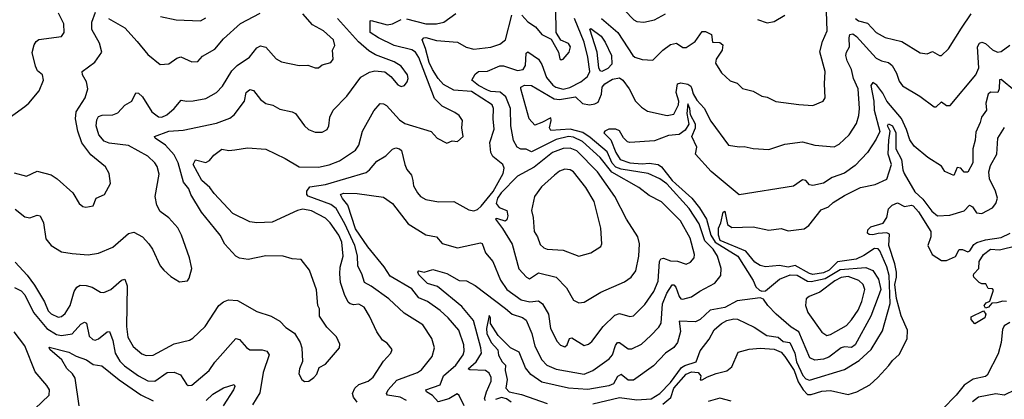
# Model space of a CAD drawing. Extents: x 1245432 to 1420865, y 606325 to 671314.
# Tile 218 of 256: x 1369147 to 1374743, y 613802 to 615959. Entities that reach past the tile are written whole.
import ezdxf

# ---------------------------------------------------------------- set-up
doc = ezdxf.new("R2010")
doc.units = 0

msp = doc.modelspace()

# ---------------------------------------------------------------- linework, layer by layer
at = {"layer": '0CON20XD'}
for points in [[(1369065, 615386), (1369175, 615466.2), (1369198.8, 615485), (1369256.7, 615555), (1369282.5, 615615), (1369276.7, 615645), (1369248.1, 615668.1), (1369235.5, 615695.5), (1369217.9, 615772.1), (1369228.6, 615815), (1369240, 615835), (1369255, 615845.8), (1369385, 615863.8), (1369400, 615885), (1369396.7, 615935), (1369367.5, 615995)], [(1369115, 615088.1), (1369185, 615070), (1369245, 615097.1), (1369325, 615077.8), (1369359.2, 615055), (1369448, 614975), (1369484.5, 614914.5), (1369505, 614898), (1369522.7, 614892.7), (1369565, 614901.2), (1369581.2, 614945), (1369628.6, 614965), (1369662.7, 615027.3), (1369655.6, 615085), (1369635, 615122.9), (1369550.7, 615190.7), (1369498.9, 615258.9), (1369476.7, 615325), (1369464.1, 615395), (1369466.8, 615435), (1369519.1, 615515), (1369534.5, 615565), (1369527.1, 615605), (1369503.1, 615645), (1369500.8, 615665), (1369573.2, 615716.8), (1369612.9, 615775), (1369599.4, 615825), (1369557.5, 615902.5), (1369556.4, 615945), (1369578, 616002)], [(1369121.4, 614881.4), (1369175, 614838.2), (1369205, 614832.1), (1369245, 614848.2), (1369263.8, 614843.8), (1369282.1, 614805), (1369294.5, 614714.5), (1369326.2, 614675), (1369385, 614640), (1369445, 614629.4), (1369535, 614623.6), (1369595, 614632.5), (1369675, 614667.1), (1369765, 614744.3), (1369795, 614750.6), (1369844.6, 614724.6), (1369880.8, 614685), (1369901.4, 614655), (1369945, 614560), (1369965.8, 614535.8), (1370005, 614500), (1370055, 614470), (1370100, 614475), (1370110, 614490), (1370124.2, 614545), (1370112, 614605), (1370065.4, 614735), (1370045, 614775.8), (1369995, 614832.9), (1369945, 614868.8), (1369926, 614905), (1369917.1, 614955), (1369939.3, 615080.7), (1369928.2, 615125), (1369915.6, 615145), (1369875, 615182.7), (1369765, 615243.8), (1369655, 615256.7), (1369627.6, 615267.6), (1369596.2, 615305), (1369582, 615355), (1369585, 615390), (1369595, 615408.8), (1369615, 615415.7), (1369675, 615418.5), (1369705, 615428.5), (1369745, 615472.5), (1369783.4, 615496.6), (1369807.3, 615542.7), (1369820.9, 615540.9), (1369845, 615520), (1369898.5, 615435), (1369935.8, 615405.8), (1369955.2, 615404.8), (1369982.4, 615417.6), (1370025, 615454.4), (1370065, 615501.5), (1370095, 615496.2), (1370132.8, 615497.2), (1370205, 615511.8), (1370265.9, 615544.1), (1370298.9, 615581.1), (1370351.5, 615668.5), (1370381.9, 615698.1), (1370453.1, 615745), (1370495, 615798.1), (1370515, 615809.5), (1370545, 615802.7), (1370605, 615736.9), (1370635, 615720), (1370735, 615698.6), (1370785, 615700.6), (1370825.8, 615684.2), (1370844.1, 615685.9), (1370865, 615702), (1370915.8, 615715), (1370928.1, 615735), (1370924.2, 615785), (1370938.3, 615811.7), (1370929.4, 615845), (1370874, 615895), (1370810, 615930), (1370755, 615991.9)], [(1369652, 615965), (1369745, 615912.5), (1369813.8, 615835), (1369875, 615761.5), (1369945, 615704.4), (1369995, 615707.1), (1370040.6, 615739.4), (1370063.2, 615746.8), (1370125, 615719.4), (1370158.8, 615721.2), (1370185, 615751.2), (1370255, 615791.2), (1370305, 615850.8), (1370402.4, 615937.6), (1370513.7, 615996.3)], [(1369947, 615977), (1370035, 615958.5), (1370175, 615951.5), (1370205, 615968.5)], [(1371345, 613794.4), (1371310, 613815), (1371236.3, 613826.3), (1371231.1, 613835), (1371240, 613855), (1371290.2, 613909.8), (1371407.1, 613955), (1371430.4, 613969.6), (1371490.9, 614045), (1371503.6, 614095), (1371488.1, 614148.1), (1371437.5, 614225), (1371331.3, 614291.3), (1371245, 614372.9), (1371144.8, 614444.8), (1371105.9, 614465.9), (1371090.7, 614515), (1371067.9, 614557.9), (1371066.5, 614616.5), (1371051.7, 614675), (1370995, 614798.6), (1370945.3, 614885.3), (1370915, 614909.2), (1370785.3, 614955.3), (1370777.9, 614965), (1370777.7, 614985), (1370795, 615009.6), (1370885, 615022.1), (1371115, 615091.1), (1371134.8, 615105.2), (1371176.9, 615155), (1371226.9, 615185), (1371266.2, 615223.8), (1371285, 615230.4), (1371305, 615225.4), (1371317.5, 615215), (1371335.5, 615135), (1371347.2, 615107.2), (1371373.5, 615075), (1371380.9, 615045), (1371385.6, 615015), (1371407.5, 614975), (1371424.2, 614955), (1371455, 614936.9), (1371526.9, 614923.1), (1371615, 614926), (1371698.6, 614878.6), (1371727.2, 614872.7), (1371749.2, 614880.8), (1371770.3, 614899.7), (1371838.2, 614981.8), (1371894, 615085), (1371900.7, 615115), (1371891.9, 615135), (1371835, 615181.8), (1371824.1, 615205), (1371818.6, 615261.4), (1371842.8, 615337.2), (1371836.7, 615395), (1371839.2, 615455), (1371832.7, 615475), (1371715, 615551.3), (1371615, 615558.4), (1371555, 615590.4), (1371525, 615623.9), (1371492.5, 615675), (1371474.8, 615715.2), (1371453.6, 615795), (1371434.7, 615845), (1371443.3, 615855), (1371455, 615857.1), (1371515, 615840), (1371635, 615830), (1371685, 615802), (1371728.1, 615791.9), (1371825, 615802.9), (1371875, 615818.8), (1371907.7, 615845), (1371943.8, 615985)], [(1371345, 615963.6), (1371455, 615935.8), (1371515, 615935.3), (1371557.1, 615945), (1371625, 615993.5)], [(1372001.5, 615985), (1372035, 615947.1), (1372077.6, 615917.6), (1372115, 615874.3), (1372168, 615848), (1372209.2, 615775), (1372216.2, 615736.2), (1372225, 615730), (1372235, 615734), (1372270, 615775), (1372278.1, 615805), (1372265, 615822.5), (1372222.3, 615842.3), (1372196.2, 615885), (1372193.1, 616025)], [(1372452.9, 615965), (1372545.5, 615885.5), (1372630.6, 615755), (1372642.9, 615745), (1372685, 615731.7), (1372745, 615729.6), (1372801.9, 615785), (1372845, 615817.1), (1372880, 615825), (1372915, 615800), (1372935, 615801.4), (1372985.5, 615835), (1373025, 615891.1), (1373045, 615891.5), (1373078, 615875), (1373085, 615830), (1373125, 615829.1), (1373142.1, 615815), (1373138.4, 615785), (1373104.6, 615735), (1373100.8, 615710.8), (1373136.3, 615656.3), (1373185, 615612), (1373225, 615598), (1373255, 615568), (1373315, 615552.9), (1373365, 615524.3), (1373395, 615518.8), (1373444.5, 615494.5), (1373575, 615477.1), (1373655, 615470.8), (1373713.3, 615495), (1373723.8, 615515), (1373720, 615595), (1373724.4, 615665), (1373694.6, 615775.4), (1373708.6, 615835), (1373735.4, 615894.6), (1373731.5, 616005)], [(1372585, 616013.1), (1372637.4, 615957.4), (1372655, 615949.1), (1372694.6, 615945.4), (1372755, 615957.8), (1372817.6, 615992.4)], [(1373339.1, 615959.1), (1373395, 615940.8), (1373435, 615947.5), (1373495.6, 615984.4)], [(1373896.1, 615965), (1373915, 615951.4), (1373965, 615939.2), (1374015, 615885.3), (1374065, 615857.8), (1374160, 615835), (1374265, 615771.1), (1374305, 615764.3), (1374335, 615777.1), (1374375, 615754.3), (1374385, 615755.7), (1374425, 615792.5), (1374498.8, 615911.2), (1374555, 615992.2)], [(1369120.8, 614580.8), (1369188.1, 614508.1), (1369230.9, 614450.9), (1369287.2, 614355), (1369308.8, 614305), (1369325, 614286.9), (1369365, 614268.8), (1369385, 614272.7), (1369405, 614288.9), (1369433.1, 614335), (1369456.9, 614415), (1369470.8, 614439.2), (1369490, 614450), (1369525, 614448.5), (1369559.3, 614439.3), (1369605, 614411.4), (1369625, 614408.6), (1369665, 614426.7), (1369725, 614478.1), (1369745, 614483.8), (1369756.9, 614446.9), (1369753.4, 614215), (1369761.3, 614155), (1369791, 614101), (1369840.5, 614060.5), (1369865, 614050), (1369905, 614053.1), (1370025, 614117.7), (1370111.8, 614138.2), (1370131.5, 614148.5), (1370201.4, 614215), (1370278.9, 614335), (1370305, 614356.4), (1370333.3, 614366.7), (1370385, 614362.5), (1370495, 614300), (1370575, 614274.2), (1370625.5, 614245.5), (1370659.4, 614209.4), (1370708.2, 614178.2), (1370741.4, 614125), (1370750.8, 614095), (1370753.9, 614016.1), (1370736.2, 613975), (1370733.6, 613946.4), (1370750, 613915), (1370765, 613903.3), (1370790, 613905), (1370817.5, 613925), (1370836.2, 613945), (1370848.3, 613981.7), (1370885, 614001.2), (1370964.3, 614095), (1370965.5, 614115.5), (1370947.3, 614157.3), (1370892.2, 614212.2), (1370850, 614275), (1370850, 614315), (1370842, 614335), (1370833.7, 614423.7), (1370794, 614535), (1370746.2, 614596.2), (1370695, 614600.8), (1370644.4, 614614.4), (1370545, 614617.5), (1370445, 614595.6), (1370395, 614603.5), (1370375.4, 614615.4), (1370312.6, 614682.6), (1370286.7, 614735), (1370254.7, 614774.7), (1370179.5, 614865), (1370119.6, 614965), (1370107.8, 614997.8), (1370076.9, 615035), (1370047.1, 615145), (1370025, 615190.3), (1369975, 615246.7), (1369916.7, 615285), (1369912.5, 615295), (1369994.7, 615324.7), (1370075, 615331.7), (1370265, 615370.7), (1370340.1, 615399.9), (1370365, 615418.1), (1370424.5, 615495), (1370433.5, 615545), (1370455, 615562.9), (1370475, 615555.8), (1370515, 615505.7), (1370545, 615482.9), (1370585, 615472.9), (1370625, 615450.6), (1370695, 615435.6), (1370714, 615425), (1370765.8, 615355), (1370788.8, 615335), (1370825, 615320), (1370865, 615320), (1370894.2, 615335), (1370904.4, 615355), (1370908.9, 615405), (1370928.1, 615445), (1371005, 615524.3), (1371085, 615631.4), (1371135, 615660), (1371165, 615667.8), (1371221.9, 615661.9), (1371255.4, 615635.4), (1371295, 615589.2), (1371315, 615578.6), (1371333.8, 615585), (1371348.6, 615605), (1371354.4, 615625), (1371350.5, 615645), (1371315.6, 615695), (1371275, 615720), (1371168.5, 615758.5), (1371131.1, 615781.1), (1371072.5, 615832.5), (1370953.8, 615965)], [(1371065, 613785.6), (1371042.9, 613815), (1371038.5, 613835), (1371050.5, 613865), (1371075, 613885.4), (1371127.5, 613905), (1371155, 613928.1), (1371215, 614018), (1371256.2, 614065), (1371263.3, 614085), (1371235, 614120), (1371208.8, 614138.8), (1371175.7, 614185), (1371134.7, 614274.7), (1371103.6, 614325), (1371075, 614342.9), (1371045, 614339.1), (1371024.5, 614344.5), (1371014, 614354), (1370993.2, 614396.8), (1370970.8, 614465), (1370965.2, 614515), (1370968, 614552), (1370984.2, 614615), (1370977.3, 614695), (1370960.3, 614735), (1370910.9, 614805), (1370885, 614830.7), (1370805, 614873.6), (1370755, 614881.6), (1370725, 614874.7), (1370582.4, 614807.6), (1370495, 614803.6), (1370455, 614810), (1370357.3, 614857.3), (1370251.2, 614971.2), (1370226.8, 615005), (1370182.1, 615045), (1370132, 615135), (1370145, 615162), (1370205, 615148), (1370225, 615158.5), (1370250.4, 615189.6), (1370295, 615222.5), (1370335, 615215.8), (1370369.1, 615219.1), (1370440.8, 615230.8), (1370545, 615223.3), (1370655, 615170), (1370735, 615122.5), (1370845, 615121.5), (1370905, 615134.6), (1370963.3, 615156.7), (1371055, 615218.1), (1371073.5, 615245), (1371095.6, 615325), (1371160.1, 615439.9), (1371195, 615481.8), (1371215, 615480.4), (1371230.5, 615470.5), (1371305, 615389.5), (1371335, 615368.9), (1371485, 615324), (1371520, 615285), (1371575, 615256.7), (1371605, 615270), (1371635, 615266.2), (1371666.2, 615295), (1371658.8, 615345), (1371663.3, 615385), (1371644, 615415), (1371619.3, 615430.7), (1371547, 615467), (1371505, 615511.4), (1371415, 615743.9), (1371396.3, 615775), (1371375, 615787.9), (1371275, 615811.9), (1371186, 615855), (1371138.9, 615885), (1371138.8, 615951.2), (1371145, 615954.2), (1371235, 615928.6), (1371265, 615935.3), (1371315, 615960.3)], [(1371672, 613765), (1371645, 613823.3), (1371633.8, 613833.8), (1371585.9, 613804.1), (1371525, 613787.7), (1371493.3, 613823.3), (1371458.1, 613845), (1371454.5, 613855), (1371536.1, 613883.9), (1371554.6, 613935.4), (1371625, 613995.3), (1371666.6, 614055), (1371672.8, 614075), (1371671.7, 614111.7), (1371643.1, 614195), (1371581.8, 614265), (1371536.3, 614306.3), (1371465, 614356.9), (1371415, 614378.5), (1371375, 614430.3), (1371252.3, 614502.3), (1371218.2, 614555), (1371125, 614667.3), (1371055, 614770.5), (1371012.1, 614905), (1370981.9, 614941.9), (1370970.6, 614965), (1370987.3, 614972.7), (1371065, 614971.9), (1371215, 614951.1), (1371265, 614914.5), (1371355, 614799.3), (1371455, 614735.4), (1371515, 614724.5), (1371547.8, 614687.8), (1371635, 614662.5), (1371765, 614691.4), (1371775, 614686.2), (1371793.6, 614635), (1371835, 614584.4), (1371878.5, 614478.5), (1371914.6, 614425), (1371997, 614367), (1372046.6, 614356.6), (1372095, 614361), (1372118.1, 614345), (1372151.4, 614285), (1372163.5, 614205), (1372200.5, 614130.5), (1372219.8, 614109.8), (1372245, 614100.4), (1372258.4, 614111.6), (1372272.1, 614147.9), (1372285, 614150.6), (1372355, 614108.2), (1372379.2, 614115), (1372398.9, 614131.1), (1372463.5, 614215), (1372529.2, 614280.8), (1372555, 614289.3), (1372615, 614273.3), (1372635, 614276.7), (1372700.3, 614339.7), (1372750, 614415), (1372776.3, 614473.7), (1372783, 614585), (1372790.7, 614599.3), (1372805, 614603.7), (1372845, 614589), (1372885, 614587.6), (1372935, 614569.5), (1372958.5, 614581.5), (1372979.5, 614605), (1372981.1, 614625), (1372957.5, 614717.5), (1372903.3, 614815), (1372793.5, 614923.5), (1372725, 614959.1), (1372665, 615006), (1372511.6, 615091.6), (1372446, 615175), (1372345, 615266.6), (1372295, 615290.8), (1372265, 615294.3), (1372195, 615278.3), (1372055, 615208.5), (1372025, 615222.1), (1371995, 615222.5), (1371974.7, 615235), (1371952.9, 615272.9), (1371937.3, 615355), (1371936.3, 615455), (1371910.4, 615520.4), (1371877.6, 615547.6), (1371825, 615550.4), (1371805, 615558.2), (1371754.7, 615585), (1371716.1, 615615), (1371735, 615648.4), (1371755, 615664.7), (1371805, 615666.7), (1371875, 615696.9), (1371896.1, 615696.1), (1371975, 615670), (1372007.9, 615675), (1372021, 615699), (1372025, 615767.5), (1372035, 615775.6), (1372095.1, 615735.1), (1372115, 615703.8), (1372140.8, 615630.8), (1372176.8, 615586.8), (1372193.8, 615575), (1372235, 615563.9), (1372273.9, 615573.9), (1372335.5, 615605), (1372374.5, 615635), (1372387.2, 615665), (1372376, 615746), (1372355, 615830.4), (1372300.5, 615965)], [(1372114.8, 615375.2), (1372075, 615359.5), (1372042.2, 615395), (1371995.3, 615565), (1371995.3, 615575), (1372015, 615587.1), (1372055, 615584.6), (1372185, 615509), (1372215, 615505.2), (1372305, 615521.2), (1372345, 615482.3), (1372385, 615475.7), (1372415, 615479.7), (1372435, 615489.4), (1372453.2, 615535), (1372458, 615575), (1372472.2, 615595), (1372515, 615621), (1372555, 615627.5), (1372575.1, 615615.1), (1372609.7, 615565), (1372646, 615496), (1372680.8, 615460.8), (1372715, 615439.1), (1372826.6, 615413.4), (1372865, 615422.5), (1372891.6, 615475), (1372892.4, 615495), (1372877.8, 615545), (1372886.1, 615593.9), (1372905, 615600), (1372945, 615592.1), (1372960.4, 615580.4), (1372967.4, 615565), (1372975, 615536.9), (1372995, 615501.8), (1373036.4, 615456.4), (1373075, 615382.5), (1373175, 615246.2), (1373235, 615235.8), (1373265, 615238.6), (1373315, 615227.5), (1373405, 615221.9), (1373495, 615250.5), (1373595, 615264.6), (1373666.6, 615246.6), (1373775.9, 615235.9), (1373805, 615250.6), (1373861.5, 615305), (1373902.1, 615367.9), (1373915.6, 615414.4), (1373920.3, 615455), (1373912.8, 615565), (1373884.8, 615624.8), (1373873.5, 615675), (1373848.9, 615725), (1373842.2, 615755), (1373846.2, 615775), (1373863.6, 615805), (1373860.2, 615855), (1373864.8, 615875.2), (1373882.5, 615877.5), (1373903.6, 615863.6), (1374015, 615740.8), (1374044.3, 615724.3), (1374085, 615714.6), (1374105, 615698.5), (1374129.3, 615655), (1374145, 615610), (1374165, 615583.3), (1374262, 615525), (1374345, 615464), (1374355, 615464), (1374385, 615491.4), (1374415, 615471.4), (1374435, 615472), (1374580.4, 615645), (1374598.8, 615685), (1374591.1, 615805), (1374601.9, 615825), (1374615, 615830), (1374635, 615822.5), (1374675, 615786.9), (1374705, 615773.2), (1374725, 615777.2), (1374775, 615813.1)], [(1372455, 615664.8), (1372445, 615668.6), (1372437.3, 615685), (1372428.7, 615775), (1372387.5, 615905), (1372392.3, 615907.7), (1372451.6, 615865), (1372475, 615831.1), (1372509.5, 615755), (1372512.8, 615705), (1372489.5, 615680.5), (1372455, 615664.8)], [(1374803.1, 615555), (1374725, 615619.4), (1374715, 615616), (1374712.8, 615565), (1374705.8, 615544.2), (1374665, 615547.5), (1374651.1, 615535), (1374637.3, 615485), (1374640.9, 615445), (1374612.3, 615405), (1374606.2, 615375), (1374580.6, 615319.4), (1374577.7, 615275), (1374563.8, 615225), (1374563.6, 615145), (1374535, 615093.1), (1374515, 615092.1), (1374495, 615114.7), (1374475, 615118.2), (1374455, 615072.5), (1374405.6, 615095.6), (1374385, 615125.7), (1374308.6, 615175), (1374230.4, 615240.4), (1374205, 615276), (1374187.7, 615335), (1374157.6, 615397.6), (1374075.2, 615495.2), (1374051.7, 615541.7), (1374017.4, 615587.4), (1373995, 615601.8), (1373984.2, 615585), (1374001, 615495), (1374003.7, 615445), (1374035, 615324.2), (1374015, 615278.9), (1373964.6, 615205), (1373895, 615129.5), (1373835, 615086.4), (1373765, 615062.5), (1373715, 615030), (1373655, 615016.2), (1373635, 615020), (1373614.1, 615044.1), (1373595, 615048), (1373545, 615013.1), (1373235, 614964.5), (1373076, 615096), (1372986.7, 615195), (1372996, 615235), (1372966.5, 615295), (1372987.1, 615345), (1372987.4, 615365), (1372958.7, 615418.7), (1372955.1, 615455), (1372945, 615480.8), (1372938.7, 615425), (1372949.1, 615365), (1372928.9, 615331.1), (1372895, 615307.2), (1372835, 615301.2), (1372755, 615270.4), (1372615, 615260.4), (1372600.8, 615265), (1372577.6, 615287.6), (1372555, 615327.1), (1372535, 615336), (1372495, 615336.2), (1372472.5, 615325), (1372466, 615315), (1372506.7, 615276.7), (1372535, 615204.6), (1372558.9, 615165), (1372615, 615145.9), (1372685, 615139.3), (1372725, 615143.9), (1372776.2, 615136.2), (1372795, 615123.5), (1372855, 615044.2), (1372875.7, 615025.7), (1372966.8, 614945), (1373010.2, 614890.2), (1373050.8, 614825), (1373074.5, 614735), (1373100.3, 614695), (1373228.9, 614615), (1373315, 614476.9), (1373330.1, 614440.1), (1373351.2, 614421.2), (1373365, 614415.6), (1373385, 614418.6), (1373465.9, 614484.1), (1373525, 614509.7), (1373565, 614507), (1373623.5, 614473.5), (1373645, 614472), (1373725, 614488.8), (1373810.1, 614539.9), (1373955, 614550.6), (1373995, 614533.4), (1374028, 614485), (1374041.5, 614425), (1374026.4, 614385), (1373985, 614273.8), (1373895, 614111.2), (1373875, 614095.9), (1373835, 614100.2), (1373815, 614094.8), (1373745, 614041.6), (1373715, 614030.5), (1373665, 614024.7), (1373637.1, 614037.1), (1373574.6, 614184.6), (1373532.3, 614212.3), (1373445.6, 614285), (1373398.6, 614335), (1373375, 614371.2), (1373355, 614378.8), (1373225, 614361.4), (1373155, 614323), (1373071.5, 614308.5), (1373013.9, 614256.1), (1372987.6, 614242.4), (1372895, 614246.7), (1372902.6, 614187.4), (1372885, 614125.6), (1372864.3, 614095.7), (1372816.6, 614063.4), (1372748, 613992), (1372635, 613910.9), (1372605, 613910.8), (1372565, 613943.6), (1372545, 613932.1), (1372521, 613889), (1372495, 613877.7), (1372375, 613858.5), (1372265.9, 613865.9), (1372115, 613899.4), (1372052.4, 613942.4), (1372020.8, 613980.8), (1371985, 614070), (1371935.8, 614095), (1371866.7, 614165), (1371822.3, 614232.3), (1371822.5, 614265), (1371815, 614278.6), (1371800.5, 614205), (1371801.7, 614175), (1371826.2, 614125), (1371863.8, 614083.8), (1371868, 614052), (1371888.6, 614015), (1371908, 613995), (1371906.2, 613965), (1371916.7, 613915), (1371909.2, 613865), (1371929, 613845), (1371998.5, 613828.5), (1372145, 613778)], [(1371795, 613792.5), (1371788.9, 613805), (1371799.5, 613845), (1371826.5, 613905), (1371826.6, 613925), (1371815, 613951.1), (1371793.8, 613965), (1371705, 613969.2), (1371694.7, 613974.7), (1371741.7, 614015), (1371770.4, 614065), (1371768.4, 614095), (1371725, 614248.9), (1371659.2, 614329.2), (1371522, 614442), (1371465, 614460), (1371415, 614510), (1371410, 614525), (1371415, 614531.2), (1371445, 614523.3), (1371495, 614540), (1371575, 614516.5), (1371645, 614477.7), (1371685.3, 614475.3), (1371735, 614449.3), (1371907, 614317), (1371945.2, 614285.2), (1372005, 614266.6), (1372025, 614251.9), (1372057.4, 614175), (1372075, 614104.4), (1372115, 614025.5), (1372142.3, 613995), (1372195, 613973.3), (1372354.6, 613945.4), (1372405, 613966.5), (1372497.7, 614032.3), (1372515.7, 614054.3), (1372532.5, 614107.5), (1372545, 614124.5), (1372555, 614123.8), (1372605, 614089.2), (1372625, 614087.9), (1372680.6, 614115), (1372734.5, 614165), (1372778.8, 614211.2), (1372792.5, 614235), (1372800.2, 614345), (1372825, 614404.6), (1372855, 614452.5), (1372865, 614451.5), (1372875, 614438.5), (1372895, 614385.6), (1372905, 614372.5), (1372915, 614370), (1372965, 614384.6), (1373013, 614417), (1373098.3, 614461.7), (1373131.1, 614505), (1373132.9, 614545), (1373111.9, 614615), (1373087.5, 614655), (1373041.5, 614701.5), (1373008.2, 614798.2), (1372952.2, 614885), (1372825, 615026), (1372785, 615055.2), (1372717.8, 615085), (1372565, 615109.2), (1372535, 615120.8), (1372513.2, 615143.2), (1372485, 615207.9), (1372389.3, 615289.3), (1372346.8, 615316.8), (1372275, 615336.1), (1372165, 615329.6), (1372157.4, 615345), (1372167.8, 615385), (1372165, 615400.8), (1372114.8, 615375.2)], [(1372403.6, 613776.4), (1372555, 613811.4), (1372655, 613799.6), (1372735, 613804.8), (1372785, 613834.7), (1372845, 613898.1), (1372907.8, 613982.2), (1372926.2, 613993.8), (1372992.1, 614015), (1373013.3, 614076.7), (1373065.6, 614144.4), (1373093.5, 614196.5), (1373135, 614232.9), (1373165, 614248.7), (1373205, 614259.2), (1373226.5, 614256.5), (1373321.4, 614211.4), (1373393.5, 614163.5), (1373458.4, 614155), (1373485, 614130.2), (1373523.8, 614123.8), (1373552, 614065), (1373561.2, 614015), (1373597.9, 613937.9), (1373615, 613918.9), (1373635, 613910.7), (1373835, 613971.5), (1373918.1, 614021.9), (1373986.2, 614085), (1374049.7, 614190.3), (1374094.5, 614345.5), (1374088.2, 614505), (1374075, 614554.5), (1374036.2, 614645), (1374025, 614656.2), (1374005, 614657.8), (1373945, 614618.5), (1373901.1, 614598.9), (1373795, 614583), (1373746.5, 614535), (1373715, 614519.6), (1373655, 614511.4), (1373635, 614516.1), (1373555, 614562.4), (1373515, 614552.5), (1373465, 614561.8), (1373385, 614555.3), (1373355, 614561.9), (1373325, 614580.3), (1373273.1, 614643.1), (1373127.2, 614705), (1373117.7, 614735), (1373117.6, 614775), (1373131.4, 614805), (1373144.4, 614865), (1373155, 614870), (1373170, 614795), (1373195, 614778.8), (1373315, 614781.1), (1373405, 614762.5), (1373475, 614772), (1373515, 614760), (1373605, 614771.1), (1373631.1, 614788.9), (1373701.9, 614878.1), (1373744.4, 614895.6), (1373769.8, 614920.2), (1373835, 614960.7), (1373925.7, 615005), (1374007.9, 615022.1), (1374075, 615052.9), (1374101.6, 615135), (1374082.8, 615195), (1374085.6, 615275), (1374094.6, 615324.6), (1374079.5, 615355), (1374085, 615366.7), (1374107.3, 615355), (1374126.2, 615315), (1374127.2, 615225), (1374159, 615165), (1374166.4, 615105), (1374174.5, 615085), (1374235, 614980.9), (1374279.7, 614939.7), (1374330.6, 614870.6), (1374363.7, 614843.7), (1374432.4, 614847.6), (1374515, 614872.5), (1374545, 614905.3), (1374561.8, 614895), (1374585, 614861.5), (1374615, 614857.8), (1374675, 614890.6), (1374695.5, 614915), (1374703.8, 614945), (1374692.4, 614985), (1374657.7, 615055), (1374654.4, 615095), (1374665, 615130.5), (1374699.4, 615195), (1374706.7, 615285), (1374743.3, 615346.7)], [(1372325, 614350.8), (1372355, 614354.3), (1372449.8, 614410.2), (1372585, 614468.9), (1372622.5, 614495), (1372647.9, 614532.1), (1372666.2, 614615), (1372668.9, 614685), (1372660.6, 614725), (1372595.3, 614825.3), (1372529.6, 614955), (1372430.9, 615095), (1372313.5, 615213.5), (1372275, 615228.5), (1372235, 615227.7), (1372175, 615204.8), (1372069.9, 615120.1), (1371975, 615069), (1371883.2, 614975), (1371862.5, 614945), (1371855.5, 614915), (1371872, 614892), (1371915, 614873.8), (1371921.4, 614845), (1371915, 614822.5), (1371905, 614814), (1371865, 614828), (1371855, 614830), (1371851.2, 614825), (1371891.4, 614771.4), (1371945, 614682.5), (1371983.6, 614543.6), (1372027.1, 614495), (1372045, 614485.6), (1372095, 614520), (1372196.3, 614496.3), (1372253.5, 614435), (1372294.6, 614364.6), (1372325, 614350.8)], [(1372325, 614614.4), (1372393.3, 614635), (1372449.1, 614670.9), (1372455.7, 614685), (1372450.4, 614775), (1372410.9, 614925), (1372365, 615005.6), (1372295, 615094.5), (1372275, 615106.2), (1372245, 615108.8), (1372215, 615097.3), (1372185.3, 615074.7), (1372111.6, 615008.4), (1372072.5, 614955), (1372055.5, 614875), (1372065.5, 614835), (1372071.5, 614755), (1372090.5, 614725), (1372105, 614682), (1372125, 614661.9), (1372145, 614654.5), (1372235, 614649.2), (1372325, 614614.4)], [(1372801.4, 613775), (1372848.1, 613811.9), (1372864, 613865), (1372935, 613944.1), (1372965, 613957.2), (1373002.9, 613955), (1373017.1, 613935), (1373015, 613913.3), (1373025, 613911.9), (1373055, 613930.5), (1373105, 613948.9), (1373165, 613962.9), (1373195, 613986.2), (1373230.5, 614069.5), (1373292.4, 614087.6), (1373355, 614092.8), (1373435, 614087.6), (1373475, 614070), (1373495.5, 614045), (1373547.5, 613965), (1373571.7, 613901.7), (1373599.3, 613855), (1373625, 613828.4), (1373645, 613828.8), (1373705, 613848.5), (1373755, 613851.9), (1373855, 613829.5), (1373904.4, 613845), (1373978.2, 613885), (1374024, 613926), (1374086.8, 613993.2), (1374106.9, 614023.1), (1374145, 614056.9), (1374191.2, 614145), (1374191.7, 614195), (1374156.9, 614276.9), (1374130.9, 614375), (1374120.3, 614455), (1374130.8, 614495), (1374129.5, 614525), (1374120.9, 614570.9), (1374086.9, 614675), (1374089.9, 614739.9), (1374075, 614748.4), (1374026.2, 614743.8), (1373995, 614735.4), (1373975, 614738.9), (1373965.8, 614745), (1373967.5, 614765), (1373985, 614782), (1374055, 614802.5), (1374074.4, 614835), (1374085, 614883.8), (1374105, 614904.3), (1374135, 614918.8), (1374175, 614897.2), (1374215, 614905.2), (1374225, 614901.7), (1374255, 614866.4), (1374324.5, 614755), (1374325.5, 614725), (1374307.8, 614675), (1374332.9, 614625), (1374385, 614591.4), (1374415, 614590.9), (1374465, 614612.7), (1374486.7, 614653.3), (1374505, 614653.1), (1374535, 614639.2), (1374547.1, 614645), (1374568.9, 614681.1), (1374587.3, 614692.7), (1374635, 614707.8), (1374725, 614721.4), (1374775.5, 614745)], [(1374755, 614358), (1374735, 614360), (1374700.8, 614349.2), (1374671.2, 614348.8), (1374652, 614325), (1374635, 614320), (1374628.6, 614335), (1374640.2, 614349.8), (1374660.7, 614359.3), (1374681.7, 614421.7), (1374675, 614430), (1374650.7, 614430.7), (1374638.3, 614458.3), (1374615, 614457.5), (1374600, 614465), (1374570, 614495), (1374567.5, 614505), (1374570, 614515), (1374597.5, 614545), (1374600, 614585), (1374624.3, 614625), (1374665, 614654.4), (1374715, 614651.3), (1374815, 614675.2)], [(1373735, 614164.6), (1373755, 614169.2), (1373845, 614221.5), (1373875, 614253.1), (1373912.5, 614307.5), (1373933.3, 614356.7), (1373950.9, 614425), (1373941.3, 614455), (1373916.3, 614476.3), (1373855, 614499), (1373815, 614494.2), (1373779.2, 614475), (1373695, 614411.2), (1373634, 614386), (1373617.5, 614372.5), (1373612.5, 614335), (1373626.2, 614295), (1373705, 614183.3), (1373735, 614164.6)], [(1369117.5, 614437.5), (1369155, 614418.2), (1369175, 614396.2), (1369224.6, 614294.6), (1369301.6, 614205), (1369355, 614169.3), (1369385, 614164.8), (1369445, 614173.9), (1369495, 614228), (1369515, 614240.4), (1369526.2, 614235), (1369540.7, 614160.7), (1369561.7, 614141.7), (1369575, 614138.8), (1369595, 614144.6), (1369643.8, 614185), (1369656.8, 614186.8), (1369676.6, 614136.6), (1369689, 614065), (1369715, 614018.9), (1369742.1, 613992.1), (1369822.5, 613935), (1369875, 613906.2), (1369915, 613904.7), (1369985, 613953.3), (1370025, 613955.4), (1370060.5, 613940.5), (1370095, 613887.1), (1370105, 613881.1), (1370125, 613881.5), (1370222.7, 613965), (1370256.4, 614013.6), (1370375, 614148), (1370395, 614142.5), (1370435.9, 614095.9), (1370455, 614082.7), (1370525, 614083.2), (1370552, 614075), (1370564.4, 614055), (1370530.3, 613955), (1370511.2, 613838.8), (1370470, 613770)], [(1374575, 614231.4), (1374554.4, 614255), (1374555, 614270), (1374625, 614304.4), (1374637.1, 614285), (1374632.7, 614265), (1374575, 614231.4)], [(1374775, 614238.1), (1374741.5, 614218.5), (1374732.4, 614197.6), (1374724.7, 614125), (1374708.8, 614061.2), (1374645, 613940), (1374635, 613932.1), (1374565, 613915.8), (1374515, 613883.2), (1374470, 613825), (1374391.8, 613745)], [(1369232, 613748), (1369314.3, 613825), (1369315.5, 613855.5), (1369301.1, 613881.1), (1369235, 613957.5), (1369175.4, 614105), (1369114.7, 614185)], [(1369484.5, 613765), (1369462.3, 613922.3), (1369446.9, 613946.9), (1369415, 613977.5), (1369385.6, 614025.6), (1369318.2, 614085), (1369315, 614097.8), (1369425, 614070), (1369466.9, 614046.9), (1369525.8, 614025.8), (1369565, 614000.4), (1369613, 613993), (1369711.9, 613911.9), (1369835, 613826.7), (1369905, 613793)], [(1370205.7, 613794.3), (1370245, 613830.8), (1370305, 613866.8), (1370365.6, 613885.6), (1370369.5, 613875), (1370362.3, 613855), (1370303.7, 613765)], [(1374804.5, 613855.5), (1374742.5, 613825), (1374695, 613832.9), (1374596.1, 613813.9), (1374561.5, 613788.5)], [(1371940.3, 613785), (1371913.1, 613805), (1371885, 613813.1), (1371851.3, 613801.3)], [(1373191.1, 613791.1), (1373125, 613808.9), (1373060, 613790)]]:
    msp.add_lwpolyline(points, dxfattribs=at)

doc.saveas('drawing.dxf')
